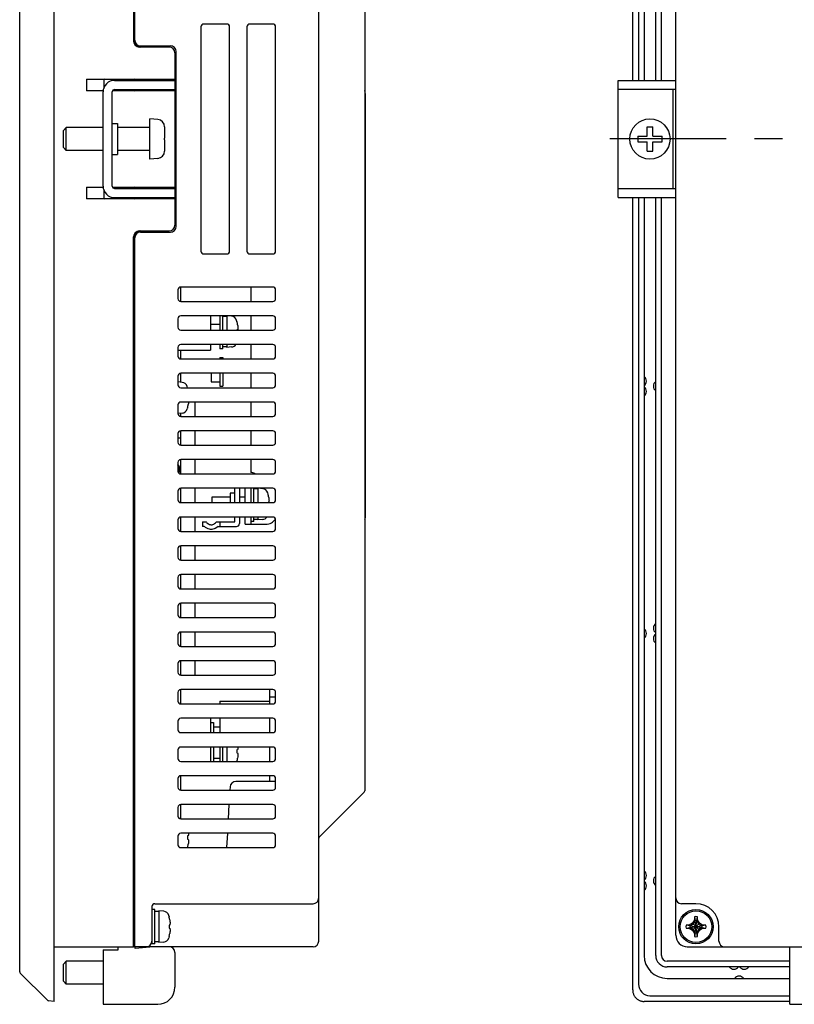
# Model space of a CAD drawing. Extents: x -4 to 1106, y 0 to 693.
# Tile 7 of 26: x 583 to 718, y 165 to 336. Entities that reach past the tile are written whole.
import ezdxf

# ---------------------------------------------------------------- set-up
doc = ezdxf.new("R2010")
doc.units = 0
doc.header["$LTSCALE"] = 65.395
doc.linetypes.add('CENTER', pattern=[0.6, 0.375, -0.075, 0.075, -0.075])
doc.layers.get('0').update_dxf_attribs({"linetype": 'CONTINUOUS'})
doc.layers.add('AXIS', color=7, linetype='CONTINUOUS')

msp = doc.modelspace()

# ---------------------------------------------------------------- linework, layer by layer
at = {"color": 7, "linetype": 'CONTINUOUS'}
for p, q in [((589.102, 165.5), (589.102, 465.5)), ((689.679, 325.7), (689.679, 463.511)), ((690.679, 462.5), (690.679, 325.7)), ((583.102, 170.625), (583.102, 460.376)), ((694.679, 325.7), (694.679, 457.5)), ((602.902, 456), (602.902, 332.5)), ((603.102, 332.5), (603.102, 456)), ((635.102, 176), (635.102, 455)), ((697.179, 177), (697.179, 454)), ((643.102, 431.876), (643.102, 202.125)), ((614.602, 335), (614.602, 296)), ((619.102, 335.5), (615.102, 335.5)), ((619.602, 296), (619.602, 335)), ((622.602, 335), (622.602, 296)), ((627.102, 335.5), (623.102, 335.5)), ((627.602, 296), (627.602, 335)), ((609.102, 331.5), (603.902, 331.5)), ((604.102, 331.7), (609.302, 331.7)), ((610.302, 300.3), (610.302, 330.7)), ((610.102, 330.5), (610.102, 300.5)), ((594.702, 325.9), (610.102, 325.9)), ((594.702, 325.9), (594.702, 323.9)), ((597.702, 325.7), (597.702, 324.294)), ((599.602, 325.7), (610.102, 325.7)), ((687.179, 325.7), (697.179, 325.7)), ((687.179, 305.3), (687.179, 325.7)), ((597.622, 323.9), (594.702, 323.9)), ((597.602, 307.3), (597.602, 323.7)), ((599.202, 307.3), (599.202, 323.7)), ((610.102, 323.9), (599.255, 323.9)), ((599.602, 324.1), (610.102, 324.1)), ((697.179, 324.1), (687.179, 324.1)), ((696.679, 324.1), (696.679, 306.9)), ((643.152, 323.4), (643.152, 249.6)), ((607.115, 318.877), (605.702, 319)), ((605.702, 312), (605.702, 319)), ((590.702, 317), (591.202, 317.5)), ((590.702, 314), (590.702, 317)), ((597.602, 317.5), (591.202, 317.5)), ((591.202, 313.5), (591.202, 317.5)), ((599.202, 318.2), (600.102, 318.2)), ((600.102, 318.2), (600.102, 312.8)), ((605.702, 317.5), (600.102, 317.5)), ((608.299, 317.6), (608.301, 317.574)), ((608.301, 317.574), (608.302, 317.547)), ((608.302, 317.547), (608.302, 317.521)), ((608.302, 317.521), (608.302, 316)), ((692.179, 317.6), (693.179, 317.6)), ((692.179, 316), (692.179, 317.6)), ((693.179, 316), (693.179, 317.6)), ((608.302, 316), (608.299, 316)), ((608.299, 316), (608.302, 315.668)), ((608.302, 315.334), (608.299, 315)), ((608.302, 315.334), (608.302, 315.668)), ((690.579, 316), (692.179, 316)), ((690.579, 316), (690.579, 315)), ((693.179, 316), (694.779, 316)), ((694.779, 315), (694.779, 316)), ((590.702, 314), (591.202, 313.5)), ((597.602, 313.5), (591.202, 313.5)), ((605.702, 313.5), (600.102, 313.5)), ((608.299, 315), (608.302, 315)), ((608.301, 313.427), (608.299, 313.4)), ((608.299, 313.4), (608.302, 313.4)), ((608.302, 313.454), (608.301, 313.427)), ((608.302, 315), (608.302, 313.48)), ((608.302, 313.48), (608.302, 313.454)), ((690.579, 315), (692.179, 315)), ((692.179, 313.4), (692.179, 315)), ((692.179, 313.4), (693.179, 313.4)), ((693.179, 315), (694.779, 315)), ((693.179, 313.4), (693.179, 315)), ((599.202, 312.8), (600.102, 312.8)), ((607.115, 312.124), (605.702, 312)), ((594.702, 307.1), (597.622, 307.1)), ((594.702, 307.1), (594.702, 305.1)), ((597.702, 306.707), (597.702, 305.3)), ((599.255, 307.1), (610.102, 307.1)), ((599.602, 306.9), (610.102, 306.9)), ((687.179, 306.9), (697.179, 306.9)), ((610.102, 305.1), (594.702, 305.1)), ((599.602, 305.3), (610.102, 305.3)), ((687.179, 305.3), (697.179, 305.3)), ((689.679, 167.49), (689.679, 305.3)), ((690.679, 305.3), (690.679, 168.5)), ((694.679, 173.5), (694.679, 305.3)), ((602.902, 175), (602.902, 298.5)), ((603.102, 175), (603.102, 298.5)), ((603.902, 299.5), (609.102, 299.5)), ((604.102, 299.3), (609.302, 299.3)), ((615.102, 295.5), (619.102, 295.5)), ((623.102, 295.5), (627.102, 295.5)), ((627.102, 289.75), (611.102, 289.75)), ((611.102, 287.25), (611.102, 289.75)), ((623.302, 289.75), (623.302, 287.25)), ((610.602, 289.25), (610.602, 287.75)), ((627.602, 287.75), (627.602, 289.25)), ((611.102, 287.25), (627.102, 287.25)), ((627.102, 284.75), (611.102, 284.75)), ((617.902, 284.75), (617.902, 282.25)), ((618.402, 282.25), (618.402, 284.75)), ((618.636, 284.647), (618.402, 284.65)), ((618.635, 284.637), (618.402, 284.619)), ((618.868, 284.647), (618.635, 284.637)), ((618.752, 284.642), (618.636, 284.647)), ((619.102, 284.65), (618.868, 284.647)), ((619.949, 284.676), (619.102, 284.75)), ((619.102, 284.75), (619.102, 282.25)), ((623.302, 284.75), (623.302, 282.25)), ((610.602, 284.25), (610.602, 282.75)), ((617.902, 283.23), (616.302, 283.23)), ((620.879, 283.75), (620.822, 283.96)), ((620.879, 283.75), (620.879, 283.728)), ((620.998, 283.168), (621.017, 283.022)), ((621.017, 283.022), (621.032, 282.88)), ((621.032, 282.88), (621.043, 282.741)), ((621.043, 282.741), (621.049, 282.605)), ((621.049, 282.605), (621.043, 282.527)), ((627.602, 282.75), (627.602, 284.25)), ((611.102, 282.25), (627.102, 282.25)), ((620.998, 282.28), (620.879, 282.28)), ((620.879, 282.28), (620.879, 282.25)), ((621.017, 282.364), (620.998, 282.28)), ((621.032, 282.447), (621.017, 282.364)), ((621.043, 282.527), (621.032, 282.447)), ((610.602, 279.25), (610.602, 277.75)), ((627.102, 279.75), (611.102, 279.75)), ((617.902, 279.75), (617.902, 279.001)), ((618.402, 279.001), (618.402, 279.75)), ((619.102, 279.35), (618.402, 279.35)), ((619.102, 279.75), (619.102, 279.251)), ((619.949, 279.325), (619.102, 279.25)), ((623.302, 279.75), (623.302, 277.25)), ((627.602, 277.75), (627.602, 279.25)), ((611.102, 277.25), (611.102, 278.75)), ((618.402, 279), (617.902, 279)), ((617.902, 277.5), (618.402, 277.5)), ((617.902, 277.5), (617.902, 277.25)), ((618.402, 277.5), (618.402, 277.25)), ((611.102, 277.25), (627.102, 277.25)), ((610.602, 274.25), (610.602, 272.75)), ((627.102, 274.75), (611.102, 274.75)), ((611.102, 273.198), (611.102, 274.75)), ((616.402, 274.75), (616.402, 273.251)), ((617.902, 274.75), (617.902, 272.501)), ((618.402, 274.75), (618.402, 272.501)), ((623.302, 274.75), (623.302, 272.25)), ((627.602, 272.75), (627.602, 274.25)), ((611.349, 273.176), (610.602, 273.242)), ((612.279, 272.25), (612.222, 272.46)), ((616.402, 273.25), (617.902, 273.25)), ((617.902, 272.5), (618.402, 272.5)), ((611.102, 272.25), (627.102, 272.25)), ((610.602, 269.25), (610.602, 267.75)), ((627.102, 269.75), (611.102, 269.75)), ((612.422, 269.52), (612.398, 269.333)), ((612.439, 269.708), (612.422, 269.52)), ((612.441, 269.75), (612.439, 269.708)), ((613.602, 267.25), (613.602, 269.75)), ((623.302, 269.75), (623.302, 267.25)), ((627.602, 267.75), (627.602, 269.25)), ((611.349, 267.825), (610.601, 267.759)), ((611.102, 267.25), (611.102, 267.803)), ((611.102, 267.25), (627.102, 267.25)), ((612.279, 268.75), (612.222, 268.541)), ((612.279, 268.773), (612.279, 268.75)), ((610.602, 264.25), (610.602, 262.75)), ((627.102, 264.75), (611.102, 264.75)), ((611.102, 262.25), (611.102, 264.75)), ((613.602, 262.25), (613.602, 264.75)), ((623.302, 264.75), (623.302, 262.25)), ((627.602, 262.75), (627.602, 264.25)), ((611.102, 263.45), (610.602, 263.45)), ((611.102, 262.25), (627.102, 262.25)), ((610.602, 259.25), (610.602, 257.75)), ((627.102, 259.75), (611.102, 259.75)), ((611.102, 257.25), (611.102, 259.75)), ((613.602, 257.25), (613.602, 259.75)), ((623.302, 259.75), (623.302, 257.5)), ((627.602, 257.75), (627.602, 259.25)), ((611.102, 257.25), (627.102, 257.25)), ((610.602, 254.25), (610.602, 252.75)), ((627.102, 254.75), (611.102, 254.75)), ((611.102, 252.25), (611.102, 254.75)), ((613.602, 252.25), (613.602, 254.75)), ((620.502, 253.9), (619.702, 253.9)), ((619.702, 253.9), (619.702, 252.25)), ((620.502, 252.25), (620.502, 254.75)), ((621.302, 254.75), (621.302, 252.25)), ((622.302, 252.25), (622.302, 254.75)), ((623.302, 254.75), (623.302, 252.25)), ((623.802, 252.25), (623.802, 254.75)), ((624.036, 254.647), (623.802, 254.65)), ((624.035, 254.637), (623.802, 254.619)), ((624.268, 254.647), (624.035, 254.637)), ((624.152, 254.642), (624.036, 254.647)), ((624.502, 254.65), (624.268, 254.647)), ((625.349, 254.676), (624.502, 254.75)), ((624.502, 254.75), (624.502, 252.25)), ((626.279, 253.75), (626.222, 253.96)), ((626.279, 253.75), (626.279, 253.728)), ((627.602, 252.75), (627.602, 254.25)), ((611.102, 252.25), (627.102, 252.25)), ((619.702, 253.23), (616.502, 253.23)), ((616.502, 253.23), (616.502, 252.25)), ((622.302, 253.23), (621.302, 253.23)), ((626.398, 252.28), (626.279, 252.28)), ((626.279, 252.28), (626.279, 252.25)), ((626.398, 253.168), (626.417, 253.022)), ((626.417, 252.364), (626.398, 252.28)), ((626.417, 253.022), (626.432, 252.88)), ((626.432, 252.447), (626.417, 252.364)), ((626.432, 252.88), (626.443, 252.741)), ((626.443, 252.527), (626.432, 252.447)), ((626.443, 252.741), (626.449, 252.605)), ((626.449, 252.605), (626.443, 252.527)), ((610.602, 249.25), (610.602, 247.75)), ((627.102, 249.75), (611.102, 249.75)), ((611.102, 247.25), (611.102, 249.75)), ((613.602, 247.25), (613.602, 249.75)), ((614.902, 248.9), (615.514, 248.9)), ((614.902, 248.9), (614.902, 248.1)), ((615.514, 248.9), (615.579, 248.836)), ((615.579, 248.836), (615.652, 248.769)), ((615.652, 248.769), (615.806, 248.642)), ((615.806, 248.642), (615.955, 248.543)), ((615.955, 248.543), (616.095, 248.47)), ((616.095, 248.47), (616.225, 248.424)), ((616.225, 248.424), (616.34, 248.403)), ((616.34, 248.403), (616.449, 248.402)), ((616.449, 248.402), (616.564, 248.421)), ((616.564, 248.421), (616.691, 248.463)), ((616.691, 248.463), (616.831, 248.532)), ((616.831, 248.532), (616.978, 248.628)), ((616.978, 248.628), (617.132, 248.751)), ((617.132, 248.751), (617.29, 248.9)), ((617.29, 248.9), (620.502, 248.9)), ((617.902, 248.9), (617.902, 248.1)), ((620.502, 248.9), (620.502, 249.75)), ((621.302, 249.75), (621.302, 248.6)), ((622.302, 248.5), (622.302, 249.75)), ((622.302, 248.5), (625.902, 248.5)), ((623.302, 249.75), (623.302, 248.5)), ((623.802, 249), (623.302, 249)), ((623.802, 249.001), (623.802, 249.75)), ((624.502, 249.35), (623.802, 249.35)), ((624.502, 249.75), (624.502, 249.251)), ((625.349, 249.325), (624.502, 249.25)), ((627.602, 247.75), (627.602, 249.25)), ((611.102, 247.25), (627.102, 247.25)), ((615.202, 248.1), (614.902, 248.1)), ((615.305, 248.018), (615.202, 248.1)), ((615.418, 247.937), (615.305, 248.018)), ((615.535, 247.861), (615.418, 247.937)), ((615.652, 247.796), (615.535, 247.861)), ((615.874, 247.697), (615.652, 247.796)), ((616.084, 247.636), (615.874, 247.697)), ((616.285, 247.605), (616.084, 247.636)), ((616.484, 247.603), (616.285, 247.605)), ((616.685, 247.628), (616.484, 247.603)), ((616.893, 247.684), (616.685, 247.628)), ((617.112, 247.776), (616.893, 247.684)), ((617.35, 247.912), (617.112, 247.776)), ((617.602, 248.1), (617.35, 247.912)), ((617.602, 248.1), (620.802, 248.1)), ((610.602, 244.25), (610.602, 242.75)), ((627.102, 244.75), (611.102, 244.75)), ((611.102, 242.25), (611.102, 244.75)), ((613.602, 242.25), (613.602, 244.75)), ((627.602, 242.75), (627.602, 244.25)), ((611.102, 242.25), (627.102, 242.25)), ((627.102, 239.75), (611.102, 239.75)), ((611.102, 237.25), (611.102, 239.75)), ((613.602, 237.25), (613.602, 239.75)), ((610.602, 239.25), (610.602, 237.75)), ((627.602, 237.75), (627.602, 239.25)), ((611.102, 237.25), (627.102, 237.25)), ((627.102, 234.75), (611.102, 234.75)), ((611.102, 232.25), (611.102, 234.75)), ((613.602, 232.25), (613.602, 234.75)), ((610.602, 234.25), (610.602, 232.75)), ((627.602, 232.75), (627.602, 234.25)), ((611.102, 232.25), (627.102, 232.25)), ((627.102, 229.75), (611.102, 229.75)), ((611.102, 227.25), (611.102, 229.75)), ((613.602, 227.25), (613.602, 229.75)), ((610.602, 229.25), (610.602, 227.75)), ((627.602, 227.75), (627.602, 229.25)), ((611.102, 227.25), (627.102, 227.25)), ((627.102, 224.75), (611.102, 224.75)), ((611.102, 222.25), (611.102, 224.75)), ((613.602, 222.25), (613.602, 224.75)), ((610.602, 224.25), (610.602, 222.75)), ((627.602, 222.75), (627.602, 224.25)), ((611.102, 222.25), (627.102, 222.25)), ((610.602, 219.25), (610.602, 217.75)), ((627.102, 219.75), (611.102, 219.75)), ((611.102, 217.25), (611.102, 219.75)), ((626.602, 217.25), (626.602, 219.75)), ((627.602, 217.75), (627.602, 219.25)), ((617.902, 217.75), (626.602, 217.75)), ((617.902, 217.75), (617.902, 217.25)), ((626.602, 218.5), (627.602, 218.5)), ((611.102, 217.25), (627.102, 217.25)), ((610.602, 214.25), (610.602, 212.75)), ((627.102, 214.75), (611.102, 214.75)), ((617.902, 214.75), (617.902, 212.25)), ((626.602, 212.25), (626.602, 214.75)), ((627.602, 212.75), (627.602, 214.25)), ((616.302, 214), (616.802, 214)), ((616.802, 214), (616.802, 212.25)), ((617.902, 213.23), (616.802, 213.23)), ((611.102, 212.25), (627.102, 212.25)), ((610.602, 209.25), (610.602, 207.75)), ((627.102, 209.75), (611.102, 209.75)), ((616.802, 209.75), (616.802, 207.25)), ((617.902, 209.75), (617.902, 207.25)), ((618.402, 207.25), (618.402, 209.75)), ((619.102, 209.75), (619.102, 207.25)), ((620.998, 209.28), (620.879, 209.28)), ((620.879, 209.28), (620.879, 208.72)), ((621.017, 209.364), (620.998, 209.28)), ((621.032, 209.447), (621.017, 209.364)), ((621.043, 209.527), (621.032, 209.447)), ((621.042, 209.75), (621.043, 209.741)), ((621.043, 209.741), (621.049, 209.605)), ((621.049, 209.605), (621.043, 209.527)), ((626.602, 207.25), (626.602, 209.75)), ((627.602, 207.75), (627.602, 209.25)), ((611.102, 207.25), (627.102, 207.25)), ((617.902, 207.771), (616.802, 207.771)), ((620.879, 208.72), (620.998, 208.72)), ((620.879, 207.273), (620.879, 207.25)), ((620.998, 208.72), (621.023, 208.608)), ((621.022, 208.02), (620.998, 207.833)), ((621.039, 208.208), (621.022, 208.02)), ((621.023, 208.608), (621.04, 208.5)), ((621.049, 208.396), (621.039, 208.208)), ((621.04, 208.5), (621.049, 208.396)), ((610.602, 204.25), (610.602, 202.75)), ((627.102, 204.75), (611.102, 204.75)), ((611.102, 202.25), (611.102, 204.75)), ((626.602, 203.75), (626.602, 204.75)), ((627.602, 202.75), (627.602, 204.25)), ((611.102, 202.25), (627.102, 202.25)), ((619.683, 202.803), (619.654, 202.25)), ((627.602, 203.75), (620.682, 203.75)), ((635.19, 194.088), (643.014, 201.913)), ((610.602, 199.25), (610.602, 197.75)), ((627.102, 199.75), (611.102, 199.75)), ((611.102, 197.25), (611.102, 199.75)), ((619.392, 197.25), (619.523, 199.75)), ((627.602, 197.75), (627.602, 199.25)), ((611.102, 197.25), (627.102, 197.25)), ((610.602, 194.25), (610.602, 192.75)), ((627.102, 194.75), (611.102, 194.75)), ((612.398, 194.28), (612.279, 194.28)), ((612.279, 194.28), (612.279, 193.72)), ((612.279, 193.72), (612.398, 193.72)), ((612.417, 194.364), (612.398, 194.28)), ((612.398, 193.72), (612.423, 193.608)), ((612.432, 194.447), (612.417, 194.364)), ((612.423, 193.608), (612.44, 193.5)), ((612.443, 194.527), (612.432, 194.447)), ((612.442, 194.75), (612.443, 194.741)), ((612.443, 194.741), (612.449, 194.605)), ((612.449, 194.605), (612.443, 194.527)), ((619.13, 192.25), (619.261, 194.75)), ((627.602, 192.75), (627.602, 194.25)), ((611.102, 192.25), (627.102, 192.25)), ((612.279, 192.273), (612.279, 192.25)), ((612.422, 193.02), (612.398, 192.833)), ((612.439, 193.208), (612.422, 193.02)), ((612.449, 193.396), (612.439, 193.208)), ((612.44, 193.5), (612.449, 193.396)), ((606.102, 182), (606.102, 175.501)), ((606.602, 182.5), (634.102, 182.5)), ((700.679, 182.5), (698.179, 182.5)), ((606.602, 181.5), (606.102, 181.5)), ((606.602, 175.501), (606.602, 181.5)), ((606.836, 181.147), (606.602, 181.15)), ((606.835, 181.137), (606.602, 181.119)), ((607.068, 181.147), (606.835, 181.137)), ((606.952, 181.142), (606.836, 181.147)), ((607.302, 181.15), (607.068, 181.147)), ((608.149, 181.176), (607.302, 181.25)), ((607.302, 181.25), (607.302, 175.751)), ((609.079, 180.25), (609.022, 180.46)), ((609.079, 180.25), (609.079, 180.228)), ((700.399, 180.228), (700.539, 179.571)), ((700.399, 180.228), (700.399, 179.668)), ((700.819, 179.571), (700.959, 180.228)), ((700.959, 179.668), (700.959, 180.228)), ((609.198, 178.78), (609.079, 178.78)), ((609.079, 178.78), (609.079, 178.22)), ((609.079, 178.22), (609.198, 178.22)), ((609.198, 179.668), (609.217, 179.522)), ((609.217, 178.864), (609.198, 178.78)), ((609.198, 178.22), (609.223, 178.108)), ((609.217, 179.522), (609.232, 179.38)), ((609.232, 178.947), (609.217, 178.864)), ((609.223, 178.108), (609.24, 178)), ((609.232, 179.38), (609.243, 179.241)), ((609.243, 179.027), (609.232, 178.947)), ((609.243, 179.241), (609.249, 179.105)), ((609.249, 179.105), (609.243, 179.027)), ((699.512, 178.78), (698.952, 178.78)), ((699.608, 178.64), (698.952, 178.78)), ((698.952, 178.22), (699.608, 178.36)), ((698.952, 178.22), (699.512, 178.22)), ((700.074, 179.105), (699.512, 178.78)), ((699.664, 178.64), (699.512, 178.78)), ((699.664, 178.36), (699.512, 178.22)), ((699.512, 178.22), (700.074, 177.896)), ((699.608, 178.36), (701.75, 178.64)), ((699.608, 178.64), (699.664, 178.64)), ((699.608, 178.64), (701.75, 178.36)), ((699.664, 178.36), (699.608, 178.36)), ((699.664, 178.64), (700.219, 178.961)), ((699.664, 178.36), (701.694, 178.64)), ((699.664, 178.64), (701.694, 178.36)), ((700.219, 178.04), (699.664, 178.36)), ((700.399, 179.668), (700.074, 179.105)), ((700.074, 179.105), (701.284, 177.896)), ((700.074, 177.896), (701.284, 179.105)), ((700.219, 178.961), (700.539, 179.515)), ((700.539, 179.515), (700.399, 179.668)), ((700.819, 177.43), (700.539, 179.571)), ((700.539, 179.515), (700.539, 179.571)), ((700.539, 177.43), (700.819, 179.571)), ((700.819, 177.486), (700.539, 179.515)), ((700.539, 177.486), (700.819, 179.515)), ((700.819, 179.515), (700.959, 179.668)), ((700.819, 179.571), (700.819, 179.515)), ((700.819, 179.515), (701.139, 178.961)), ((701.284, 179.105), (700.959, 179.668)), ((701.139, 178.961), (701.694, 178.64)), ((701.694, 178.36), (701.139, 178.04)), ((701.847, 178.78), (701.284, 179.105)), ((701.284, 177.896), (701.847, 178.22)), ((701.694, 178.64), (701.847, 178.78)), ((701.694, 178.64), (701.75, 178.64)), ((701.75, 178.36), (701.694, 178.36)), ((701.694, 178.36), (701.847, 178.22)), ((702.407, 178.78), (701.75, 178.64)), ((701.75, 178.36), (702.407, 178.22)), ((702.407, 178.78), (701.847, 178.78)), ((701.847, 178.22), (702.407, 178.22)), ((704.679, 176), (704.679, 178.5)), ((609.079, 176.75), (609.022, 176.541)), ((609.079, 176.773), (609.079, 176.75)), ((609.222, 177.52), (609.198, 177.333)), ((609.239, 177.708), (609.222, 177.52)), ((609.249, 177.896), (609.239, 177.708)), ((609.24, 178), (609.249, 177.896)), ((700.074, 177.896), (700.399, 177.333)), ((700.539, 177.486), (700.219, 178.04)), ((700.539, 177.486), (700.399, 177.333)), ((700.539, 177.43), (700.399, 176.773)), ((700.399, 177.333), (700.399, 176.773)), ((700.539, 177.43), (700.539, 177.486)), ((701.139, 178.04), (700.819, 177.486)), ((700.819, 177.486), (700.959, 177.333)), ((700.819, 177.486), (700.819, 177.43)), ((700.959, 176.773), (700.819, 177.43)), ((700.959, 177.333), (701.284, 177.896)), ((700.959, 176.773), (700.959, 177.333)), ((600.202, 174.5), (600.202, 175)), ((603.102, 175.5), (602.902, 175.5)), ((634.102, 175), (602.902, 175)), ((603.202, 174.7), (603.202, 175)), ((606.382, 174.981), (603.202, 174.7)), ((606.602, 175.5), (606.102, 175.5)), ((607.302, 175.85), (606.602, 175.85)), ((608.149, 175.825), (607.302, 175.75)), ((699.179, 175), (1077.179, 175)), ((716.979, 165), (716.979, 175)), ((597.602, 174.5), (600.202, 174.5)), ((597.602, 174.5), (597.602, 165)), ((610.102, 174), (610.102, 168)), ((590.702, 172), (591.202, 172.5)), ((590.702, 169), (590.702, 172)), ((597.602, 172.5), (591.202, 172.5)), ((591.202, 168.5), (591.202, 172.5)), ((716.979, 172.5), (695.679, 172.5)), ((587.909, 165.693), (583.19, 170.413)), ((590.702, 169), (591.202, 168.5)), ((597.602, 168.5), (591.202, 168.5)), ((689.679, 167.49), (689.683, 167.373)), ((689.683, 167.373), (689.693, 167.257)), ((689.693, 167.257), (689.71, 167.142)), ((689.71, 167.142), (689.733, 167.028)), ((689.733, 167.028), (689.763, 166.916)), ((689.763, 166.916), (689.799, 166.806)), ((689.799, 166.806), (689.842, 166.699)), ((689.842, 166.699), (689.891, 166.594)), ((689.891, 166.594), (689.946, 166.492)), ((689.946, 166.492), (690.006, 166.394)), ((690.006, 166.394), (690.072, 166.3)), ((690.072, 166.3), (690.144, 166.209)), ((690.144, 166.209), (690.22, 166.123)), ((690.22, 166.123), (690.302, 166.042)), ((692.679, 166.5), (716.979, 166.5)), ((589.102, 165.5), (588.09, 165.607)), ((597.602, 165), (607.102, 165)), ((690.302, 166.042), (690.388, 165.965)), ((690.388, 165.965), (690.478, 165.893)), ((690.478, 165.893), (690.573, 165.827)), ((690.573, 165.827), (690.671, 165.767)), ((690.671, 165.767), (690.773, 165.712)), ((690.773, 165.712), (690.877, 165.663)), ((690.877, 165.663), (690.985, 165.621)), ((690.985, 165.621), (691.095, 165.584)), ((691.095, 165.584), (691.207, 165.554)), ((691.207, 165.554), (691.321, 165.531)), ((691.321, 165.531), (691.436, 165.514)), ((691.436, 165.514), (691.552, 165.504)), ((691.552, 165.504), (691.668, 165.5)), ((716.979, 165.5), (691.668, 165.5)), ((716.979, 165), (737.379, 165))]:
    msp.add_line(p, q, dxfattribs=at)
for centre, radius in [((692.679, 315.5), 3.5), ((700.679, 178.5), 3), ((700.679, 178.5), 2.75)]:
    msp.add_circle(centre, radius, dxfattribs=at)
for centre, radius, start, end in [((615.102, 335), 0.5, 90, 180), ((619.102, 335), 0.5, 0, 90), ((623.102, 335), 0.5, 90, 180), ((627.102, 335), 0.5, 0, 90), ((603.902, 332.5), 1, 180, 270), ((604.102, 332.7), 1, 180, 270), ((604.102, 332.5), 1, 180, 270), ((609.102, 330.5), 1, 0, 90), ((609.302, 330.7), 1, 0, 90), ((599.602, 323.7), 2, 90, 180), ((597.902, 325.7), 0.2, 90, 180), ((603.002, 325.7), 0.2, 0, 90), ((599.602, 323.7), 0.4, 90, 180), ((603.002, 324.1), 0.2, 270, 360), ((640.252, 323.4), 2.9, 0, 10.49076), ((607.002, 317.582), 1.3, 0.82425, 85), ((607.002, 313.419), 1.3, 275, 359.17574), ((599.602, 307.3), 2, 180, 270), ((599.602, 307.3), 0.4, 180, 270), ((603.002, 306.9), 0.2, 0, 90), ((597.902, 305.3), 0.2, 180, 270), ((603.002, 305.3), 0.2, 270, 360), ((609.102, 300.5), 1, 270, 360), ((609.302, 300.3), 1, 270, 360), ((603.902, 298.5), 1, 90, 180), ((604.102, 298.5), 1, 90, 180), ((604.102, 298.3), 1, 90, 180), ((615.102, 296), 0.5, 180, 270), ((619.102, 296), 0.5, 270, 360), ((623.102, 296), 0.5, 180, 270), ((627.102, 296), 0.5, 270, 360), ((611.102, 289.25), 0.5, 90, 180), ((627.102, 289.25), 0.5, 0, 90), ((611.102, 287.75), 0.5, 180, 270), ((627.102, 287.75), 0.5, 270, 360), ((611.102, 284.25), 0.5, 90, 180), ((619.862, 283.68), 1, 16.25703, 85), ((627.102, 284.25), 0.5, 0, 90), ((611.102, 282.75), 0.5, 180, 270), ((614.102, 282), 6.994, 9.60837, 14.29869), ((627.102, 282.75), 0.5, 270, 360), ((611.102, 279.25), 0.5, 90, 180), ((619.862, 280.321), 1, 275, 325.04631), ((627.102, 279.25), 0.5, 0, 90), ((611.102, 277.75), 0.5, 180, 270), ((627.102, 277.75), 0.5, 270, 360), ((611.102, 274.25), 0.5, 90, 180), ((627.102, 274.25), 0.5, 0, 90), ((691.079, 273.4), 1, 306.8699, 53.1301), ((611.102, 272.75), 0.5, 180, 270), ((611.262, 272.18), 1, 16.25703, 85), ((627.102, 272.75), 0.5, 270, 360), ((691.079, 271.6), 1, 306.8699, 53.1301), ((694.279, 272.5), 1, 126.8699, 233.1301), ((611.102, 269.25), 0.5, 90, 180), ((605.502, 270.5), 6.994, 345.70131, 350.39163), ((627.102, 269.25), 0.5, 0, 90), ((611.102, 267.75), 0.5, 180, 270), ((611.262, 268.821), 1, 275, 343.74297), ((627.102, 267.75), 0.5, 270, 360), ((611.102, 264.25), 0.5, 90, 180), ((627.102, 264.25), 0.5, 0, 90), ((611.102, 262.75), 0.5, 180, 270), ((627.102, 262.75), 0.5, 270, 360), ((611.102, 259.25), 0.5, 90, 180), ((609.602, 258.05), 1.25, 331.61343, 36.76891), ((627.102, 259.25), 0.5, 0, 90), ((611.102, 257.75), 0.5, 180, 270), ((623.302, 256.5), 1, 48.66164, 90), ((627.102, 257.75), 0.5, 270, 360), ((611.102, 254.25), 0.5, 90, 180), ((625.262, 253.68), 1, 16.25703, 85), ((619.502, 252), 6.994, 9.60837, 14.29869), ((627.102, 254.25), 0.5, 0, 90), ((611.102, 252.75), 0.5, 180, 270), ((627.102, 252.75), 0.5, 270, 360), ((611.102, 249.25), 0.5, 90, 180), ((620.802, 248.6), 0.5, 270, 360), ((625.262, 250.321), 1, 275, 325.04631), ((625.902, 250.5), 2, 270, 326.85833), ((627.102, 249.25), 0.5, 0, 90), ((642.652, 249.6), 0.5, 334.40434, 360), ((611.102, 247.75), 0.5, 180, 270), ((627.102, 247.75), 0.5, 270, 360), ((611.102, 244.25), 0.5, 90, 180), ((627.102, 244.25), 0.5, 0, 90), ((611.102, 242.75), 0.5, 180, 270), ((627.102, 242.75), 0.5, 270, 360), ((611.102, 239.25), 0.5, 90, 180), ((627.102, 239.25), 0.5, 0, 90), ((611.102, 237.75), 0.5, 180, 270), ((627.102, 237.75), 0.5, 270, 360), ((611.102, 234.25), 0.5, 90, 180), ((627.102, 234.25), 0.5, 0, 90), ((611.102, 232.75), 0.5, 180, 270), ((627.102, 232.75), 0.5, 270, 360), ((694.279, 230.4), 1, 126.8699, 233.1301), ((611.102, 229.25), 0.5, 90, 180), ((627.102, 229.25), 0.5, 0, 90), ((691.079, 229.5), 1, 306.8699, 53.1301), ((694.279, 228.6), 1, 126.8699, 233.1301), ((611.102, 227.75), 0.5, 180, 270), ((627.102, 227.75), 0.5, 270, 360), ((611.102, 224.25), 0.5, 90, 180), ((627.102, 224.25), 0.5, 0, 90), ((611.102, 222.75), 0.5, 180, 270), ((627.102, 222.75), 0.5, 270, 360), ((611.102, 219.25), 0.5, 90, 180), ((627.102, 219.25), 0.5, 0, 90), ((611.102, 217.75), 0.5, 180, 270), ((627.102, 217.75), 0.5, 270, 360), ((611.102, 214.25), 0.5, 90, 180), ((627.102, 214.25), 0.5, 0, 90), ((611.102, 212.75), 0.5, 180, 270), ((627.102, 212.75), 0.5, 270, 360), ((611.102, 209.25), 0.5, 90, 180), ((627.102, 209.25), 0.5, 0, 90), ((611.102, 207.75), 0.5, 180, 270), ((614.102, 209), 6.994, 345.70131, 350.39163), ((627.102, 207.75), 0.5, 270, 360), ((611.102, 204.25), 0.5, 90, 180), ((627.102, 204.25), 0.5, 0, 90), ((611.102, 202.75), 0.5, 180, 270), ((620.682, 202.75), 1, 90, 177), ((627.102, 202.75), 0.5, 270, 360), ((642.802, 202.125), 0.3, 315, 360), ((611.102, 199.25), 0.5, 90, 180), ((627.102, 199.25), 0.5, 0, 90), ((611.102, 197.75), 0.5, 180, 270), ((627.102, 197.75), 0.5, 270, 360), ((611.102, 194.25), 0.5, 90, 180), ((627.102, 194.25), 0.5, 0, 90), ((635.402, 193.876), 0.3, 135.00011, 180), ((611.102, 192.75), 0.5, 180, 270), ((605.502, 194), 6.994, 345.70131, 350.39163), ((627.102, 192.75), 0.5, 270, 360), ((691.079, 187.4), 1, 306.8699, 53.1301), ((694.279, 186.5), 1, 126.8699, 233.1301), ((691.079, 185.6), 1, 306.8699, 53.1301), ((634.102, 183.5), 1, 270, 360), ((698.179, 183.5), 1, 180, 270), ((606.602, 182), 0.5, 90, 180), ((700.679, 178.5), 4, 0, 90), ((608.062, 180.18), 1, 16.25703, 85), ((602.302, 178.5), 6.994, 9.60837, 14.29869), ((700.679, 178.5), 1.75, 80.7931, 99.2069), ((700.679, 178.5), 1.75, 170.7931, 189.2069), ((700.681, 178.5), 1.082, 172.56227, 187.43773), ((700.679, 178.499), 1.082, 82.56227, 97.43773), ((700.678, 178.5), 1.082, 352.56227, 7.43773), ((700.679, 178.5), 1.75, 350.7931, 9.2069), ((608.062, 176.821), 1, 275, 343.74297), ((602.302, 178.5), 6.994, 345.70131, 350.39163), ((699.179, 177), 2, 180, 270), ((700.679, 178.5), 1.75, 260.7931, 279.2069), ((700.679, 178.502), 1.082, 262.56227, 277.43773), ((605.102, 176), 1, 270, 360), ((606.822, 170), 5, 90, 95.04245), ((609.102, 174), 1, 0, 90), ((634.102, 176), 1, 270, 360), ((705.679, 176), 1, 180, 270), ((707.279, 172.1), 1, 216.8699, 323.1301), ((709.079, 172.1), 1, 216.8699, 323.1301), ((583.402, 170.625), 0.3, 180.00001, 225.00001), ((708.179, 168.9), 1, 36.8699, 143.1301), ((607.102, 168), 3, 270, 360), ((692.679, 168.5), 2, 180, 270), ((588.121, 165.905), 0.3, 225, 264)]:
    msp.add_arc(centre, radius, start, end, dxfattribs=at)
at = {"layer": 'AXIS', "color": 7, "linetype": 'CONTINUOUS'}
for p, q in [((691.679, 457.5), (691.679, 325.7)), ((693.679, 325.7), (693.679, 457.5)), ((691.679, 305.3), (691.679, 173.5)), ((693.679, 173.5), (693.679, 305.3)), ((616.302, 284.75), (616.302, 282.25)), ((616.302, 279.75), (616.302, 278.75)), ((610.602, 278.75), (616.302, 278.75)), ((616.302, 214.75), (616.302, 212.25)), ((616.302, 209.75), (616.302, 207.25)), ((589.102, 175), (602.902, 175)), ((716.979, 171.5), (695.679, 171.5)), ((695.679, 169.5), (716.979, 169.5))]:
    msp.add_line(p, q, dxfattribs=at)
at = {"layer": 'AXIS', "color": 2, "linetype": 'CENTER'}
msp.add_line((1098.301, 315.5), (685.679, 315.5), dxfattribs=at)
at = {"layer": 'AXIS', "color": 7, "linetype": 'CONTINUOUS'}
for centre, radius, start, end in [((609.602, 258.05), 1.35, 330.03039, 42.14573), ((695.679, 173.5), 4, 180, 270), ((695.679, 173.5), 2, 180, 270), ((695.679, 173.5), 1, 180, 270)]:
    msp.add_arc(centre, radius, start, end, dxfattribs=at)

doc.saveas('drawing.dxf')
